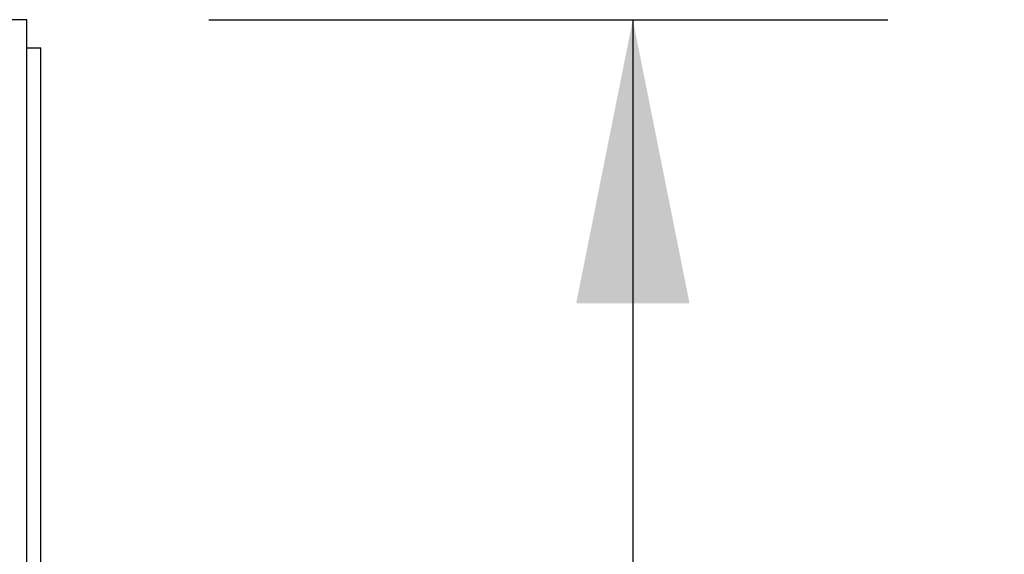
# Model space of a CAD drawing. Header units: inches. Extents: x 0 to 179, y 0 to 116.
# Tile 16 of 21: x 84.36 to 88.02, y 76.27 to 78.25. Entities that reach past the tile are written whole.
import ezdxf

# ---------------------------------------------------------------- set-up
doc = ezdxf.new("R2010")
doc.units = ezdxf.units.IN
doc.header["$LTSCALE"] = 9.842105
doc.header["$MEASUREMENT"] = 0
doc.layers.get('0').update_dxf_attribs({"linetype": 'CONTINUOUS'})
doc.layers.add('DIMENSIONS', color=7, linetype='CONTINUOUS')
doc.styles.get("Standard").update_dxf_attribs({"font": 'arial.ttf'})
doc.dimstyles.new('DIMSTYLE_1', dxfattribs={"dimtxt": 0.789474, "dimasz": 1.052632, "dimexe": 0.09, "dimexo": 0.07, "dimgap": 0.0375, "dimtad": 0, "dimtih": 1, "dimtoh": 1, "dimzin": 4, "dimdsep": 46, "dimtxsty": 'Standard', "dimblk": '_FILLED', "dimblk1": '_FILLED', "dimblk2": '_FILLED', "dimcen": 0.09, "dimadec": 3, "dimazin": 1, "dimtfac": 1, "dimtdec": 3, "dimtofl": 0, "dimtmove": 0, "dimatfit": 3, "dimldrblk": '_FILLED', "dimfxl": 0, "dimtolj": 1, "dimtzin": 4, "dimarcsym": 0})

# ---------------------------------------------------------------- blocks, each defined once
blk = doc.blocks.new('_FILLED')
at = {"color": 0, "linetype": 'ByBlock'}
blk.add_solid([(0, 0), (-1, 0.2), (-1, -0.2)], dxfattribs=at)
blk = doc.blocks.new('*D9')
at = {"layer": 'DIMENSIONS', "color": 2, "linetype": 'Continuous'}
for p, q in [((85.0617, 78.2543), (87.5833, 78.2543)), ((86.6359, 78.2543), (86.6359, 43.0438)), ((86.6359, 6.2543), (86.6359, 41.4648)), ((85.0617, 6.2543), (87.5833, 6.2543))]:
    blk.add_line(p, q, dxfattribs=at)
at = {"layer": 'DIMENSIONS', "color": 2, "linetype": 'Continuous', "xscale": 1.0526315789, "yscale": 1.0526315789, "zscale": 1.0526315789}
for p, rotation in [((86.6359, 78.2543), 90), ((86.6359, 6.2543), 270)]:
    blk.add_blockref('_FILLED', p, dxfattribs=dict(at, rotation=rotation))
at = {"layer": 'DIMENSIONS', "color": 2, "linetype": 'Continuous', "insert": (86.6359, 42.649), "char_height": 0.78947, "width": 2.758756, "attachment_point": 2, "line_spacing_factor": 0.9}
blk.add_mtext('72.00', dxfattribs=at)

msp = doc.modelspace()

# ---------------------------------------------------------------- linework, layer by layer
at = {"color": 3, "linetype": 'Continuous'}
for p, q in [((84.3849, 78.2543), (54.4889, 78.2543)), ((84.3849, 74.9183), (84.3849, 78.2543)), ((84.4369, 6.3583), (84.4369, 78.1503))]:
    msp.add_line(p, q, dxfattribs=at)
at = {"color": 7, "linetype": 'Continuous'}
msp.add_line((84.3849, 78.1503), (84.4369, 78.1503), dxfattribs=at)

# ---------------------------------------------------------------- dimensions: what is measured, and where the dimension line sits
at = {"layer": 'DIMENSIONS', "color": 2, "linetype": 'Continuous'}
dim = msp.add_linear_dim(base=(86.6359, 6.2543), p1=(84.9917, 78.2543), p2=(84.9917, 6.2543), angle=270, dimstyle='DIMSTYLE_1', dxfattribs=at)
dim.commit()
dim.dimension.update_dxf_attribs({"geometry": '*D9', "text_midpoint": (86.6357, 42.2499), "dimtype": 160})

doc.saveas('drawing.dxf')
